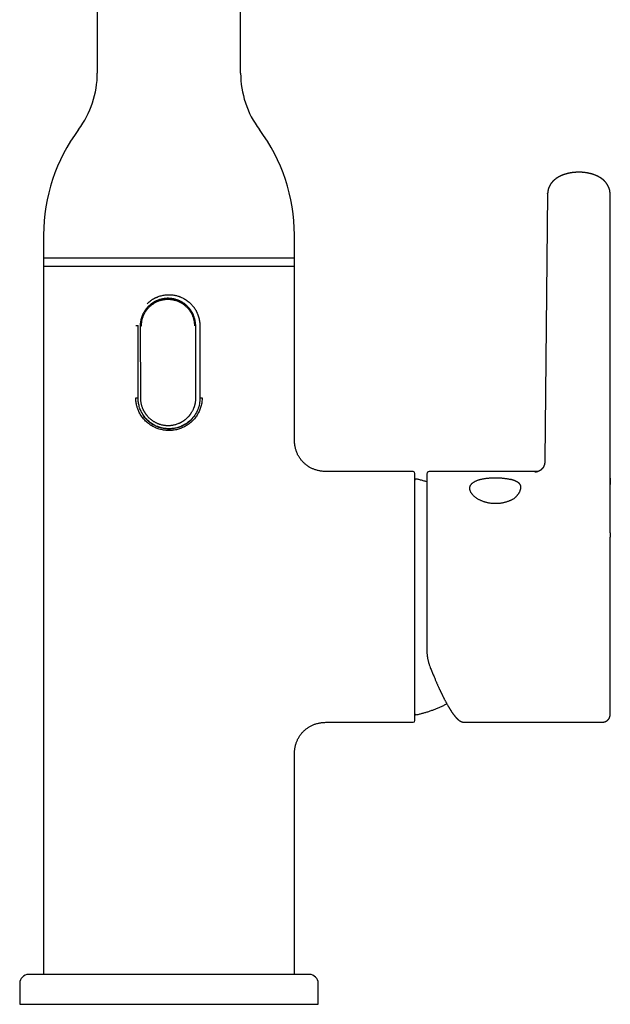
# Model space of a CAD drawing. Header units: millimetres. Extents: x 8 to 990, y 12 to 887.
# Tile 3 of 9: x 379 to 478, y 557 to 722. Entities that reach past the tile are written whole.
import ezdxf

# ---------------------------------------------------------------- set-up
doc = ezdxf.new("R2010")
doc.units = ezdxf.units.MM

msp = doc.modelspace()

# ---------------------------------------------------------------- linework, layer by layer
at = {"color": 7, "linetype": 'Continuous', "lineweight": 30}
for p, q in [((392.01, 837.59), (392.01, 712.64)), ((416.01, 712.64), (416.01, 837.59)), ((467.44, 692.42), (466.98, 647.84)), ((467.44, 692.42), (467.44, 692.45)), ((477.92, 647.84), (477.89, 692.41)), ((383.01, 685.52), (383.01, 680.26)), ((425.01, 680.26), (425.01, 685.52)), ((383.01, 681.62), (383.01, 561.62)), ((425.01, 681.62), (383.01, 681.62)), ((425.01, 651.87), (425.01, 681.62)), ((383.01, 680.26), (404.01, 680.26)), ((404.01, 680.26), (425.01, 680.26)), ((398.45, 670.32), (398.83, 670.32)), ((398.83, 658.22), (398.83, 670.32)), ((399.35, 670.23), (399.19, 670.23)), ((399.19, 670.23), (399.22, 658.23)), ((408.52, 658.26), (408.49, 670.26)), ((409.19, 670.32), (409.19, 658.22)), ((398.45, 658.22), (398.83, 658.22)), ((409.19, 658.22), (409.57, 658.22)), ((425.01, 651.87), (425.01, 651.87)), ((444.91, 645.87), (431, 645.87)), ((431, 645.87), (431, 645.87)), ((445.21, 604.17), (445.21, 645.57)), ((465.83, 645.87), (447.61, 645.87)), ((477.91, 644.37), (477.91, 643.71)), ((477.91, 635.62), (477.91, 634.9)), ((431, 603.87), (444.91, 603.87)), ((431, 603.87), (431, 603.87)), ((453.42, 603.87), (476.41, 603.87)), ((453.42, 603.87), (453.42, 603.87)), ((476.41, 603.87), (476.41, 603.87)), ((425.01, 561.62), (425.01, 597.87)), ((425.01, 597.87), (425.01, 597.87)), ((427.51, 561.62), (380.51, 561.62)), ((379.01, 560.12), (379.01, 556.62)), ((429.01, 556.62), (429.01, 560.12)), ((379.01, 556.62), (429.01, 556.62))]:
    msp.add_line(p, q, dxfattribs=at)
for centre, radius, start, end in [((376.15, 712.64), 15.86, 323.2823, 0), ((431.87, 712.64), 15.86, 180, 216.7177), ((412.51, 685.52), 29.5, 143.2823, 180), ((395.51, 685.52), 29.5, 0, 36.7177), ((444.91, 645.57), 0.3, 0, 90), ((447.61, 645.47), 0.4, 90, 180), ((445.4, 644.42), 0.2, 77.8752, 172.6373), ((444.91, 604.17), 0.3, 270, 0), ((445.4, 605.32), 0.2, 185.7158, 282.1248), ((380.51, 560.12), 1.5, 90, 180), ((427.51, 560.12), 1.5, 0, 90)]:
    msp.add_arc(centre, radius, start, end, dxfattribs=at)
for points, knots in [([(477.89, 692.41), (477.89, 692.43), (477.89, 692.46), (477.89, 692.51), (477.89, 692.54), (477.89, 692.57), (477.89, 692.6), (477.88, 692.65), (477.87, 692.73), (477.86, 692.84), (477.84, 692.94), (477.82, 693.05), (477.79, 693.17), (477.76, 693.27), (477.73, 693.35), (477.7, 693.43), (477.66, 693.51), (477.63, 693.58), (477.6, 693.65), (477.57, 693.7), (477.55, 693.76), (477.52, 693.81), (477.49, 693.86), (477.46, 693.9), (477.44, 693.94), (477.41, 693.98), (477.39, 694.02), (477.36, 694.06), (477.34, 694.1), (477.31, 694.13), (477.29, 694.17), (477.26, 694.2), (477.24, 694.23), (477.22, 694.26), (477.19, 694.29), (477.16, 694.32), (477.14, 694.35), (477.12, 694.38), (477.09, 694.4), (477.06, 694.44), (477.03, 694.47), (476.99, 694.51), (476.96, 694.54), (476.93, 694.57), (476.89, 694.61), (476.85, 694.65), (476.81, 694.68), (476.78, 694.72), (476.74, 694.75), (476.72, 694.77), (476.69, 694.79), (476.67, 694.8), (476.65, 694.82), (476.62, 694.84), (476.59, 694.87), (476.56, 694.89), (476.53, 694.91), (476.5, 694.93), (476.48, 694.95), (476.44, 694.98), (476.4, 695.01), (476.34, 695.05), (476.29, 695.08), (476.24, 695.11), (476.17, 695.16), (476.08, 695.21), (475.96, 695.28), (475.84, 695.34), (475.71, 695.4), (475.58, 695.46), (475.45, 695.52), (475.33, 695.56), (475.24, 695.59), (475.16, 695.62), (475.08, 695.65), (474.99, 695.68), (474.91, 695.7), (474.83, 695.73), (474.76, 695.74), (474.71, 695.76), (474.66, 695.77), (474.62, 695.78), (474.57, 695.79), (474.5, 695.81), (474.41, 695.83), (474.32, 695.85), (474.23, 695.87), (474.13, 695.89), (474.03, 695.91), (473.92, 695.92), (473.81, 695.94), (473.7, 695.96), (473.59, 695.97), (473.5, 695.98), (473.42, 695.99), (473.34, 695.99), (473.28, 696), (473.22, 696), (473.16, 696.01), (473.09, 696.01), (473.01, 696.01), (472.92, 696.02), (472.82, 696.02), (472.72, 696.02), (472.61, 696.02), (472.52, 696.02), (472.43, 696.02), (472.35, 696.01), (472.29, 696.01), (472.24, 696.01), (472.2, 696.01), (472.17, 696.01), (472.13, 696), (472.08, 696), (472.02, 695.99), (471.93, 695.99), (471.84, 695.98), (471.74, 695.97), (471.62, 695.95), (471.49, 695.94), (471.35, 695.92), (471.22, 695.89), (471.1, 695.87), (470.99, 695.85), (470.89, 695.83), (470.8, 695.8), (470.71, 695.78), (470.6, 695.75), (470.49, 695.72), (470.37, 695.69), (470.26, 695.65), (470.15, 695.61), (470.05, 695.58), (469.95, 695.54), (469.86, 695.51), (469.77, 695.47), (469.69, 695.43), (469.6, 695.39), (469.52, 695.35), (469.44, 695.31), (469.35, 695.27), (469.27, 695.22), (469.19, 695.18), (469.11, 695.13), (469.04, 695.08), (468.97, 695.04), (468.91, 694.99), (468.83, 694.94), (468.77, 694.89), (468.71, 694.84), (468.66, 694.8), (468.61, 694.76), (468.56, 694.72), (468.5, 694.67), (468.45, 694.63), (468.42, 694.59), (468.39, 694.57), (468.37, 694.55), (468.36, 694.53), (468.34, 694.51), (468.32, 694.49), (468.29, 694.47), (468.26, 694.43), (468.23, 694.4), (468.21, 694.37), (468.18, 694.34), (468.15, 694.3), (468.12, 694.27), (468.09, 694.23), (468.06, 694.19), (468.04, 694.16), (468.01, 694.13), (467.99, 694.09), (467.96, 694.05), (467.93, 694.01), (467.91, 693.97), (467.89, 693.94), (467.87, 693.91), (467.85, 693.87), (467.82, 693.83), (467.79, 693.78), (467.77, 693.73), (467.74, 693.67), (467.71, 693.62), (467.68, 693.56), (467.66, 693.49), (467.63, 693.43), (467.6, 693.35), (467.57, 693.26), (467.54, 693.16), (467.52, 693.07), (467.5, 692.97), (467.47, 692.85), (467.46, 692.74), (467.45, 692.65), (467.45, 692.62), (467.45, 692.59), (467.44, 692.56), (467.44, 692.51), (467.44, 692.47), (467.44, 692.45)], [0, 0, 0, 0, 0.004317, 0.007642, 0.009968, 0.011761, 0.01359, 0.015454, 0.023927, 0.031062, 0.038401, 0.047231, 0.055962, 0.064384, 0.070244, 0.076807, 0.083257, 0.08889, 0.094026, 0.099143, 0.102886, 0.107274, 0.111772, 0.115905, 0.119301, 0.122567, 0.126117, 0.129298, 0.132876, 0.136601, 0.139631, 0.14218, 0.14475, 0.147913, 0.151498, 0.154778, 0.157478, 0.159874, 0.162134, 0.164993, 0.169879, 0.173707, 0.176655, 0.179667, 0.183814, 0.188493, 0.191793, 0.195988, 0.199484, 0.202029, 0.203958, 0.206008, 0.208204, 0.210907, 0.213561, 0.21668, 0.219707, 0.222016, 0.223811, 0.22608, 0.232198, 0.237135, 0.241325, 0.245464, 0.24968, 0.259243, 0.269065, 0.279119, 0.28905, 0.299876, 0.310083, 0.319652, 0.325745, 0.331416, 0.336959, 0.343347, 0.350651, 0.355859, 0.360565, 0.364526, 0.367745, 0.370374, 0.373438, 0.378728, 0.384949, 0.391353, 0.397896, 0.404577, 0.411395, 0.418351, 0.426161, 0.433869, 0.44087, 0.447142, 0.45269, 0.457517, 0.461624, 0.465194, 0.469159, 0.473649, 0.478684, 0.484589, 0.491372, 0.499035, 0.505146, 0.511673, 0.517662, 0.522748, 0.526929, 0.530154, 0.532506, 0.534136, 0.536232, 0.539669, 0.544131, 0.54962, 0.556135, 0.562968, 0.569612, 0.579414, 0.588771, 0.597679, 0.606119, 0.613834, 0.620743, 0.626854, 0.633227, 0.640606, 0.648717, 0.65715, 0.665862, 0.67393, 0.681215, 0.68838, 0.695849, 0.702392, 0.709599, 0.715752, 0.722197, 0.729327, 0.735275, 0.742936, 0.749219, 0.756441, 0.762825, 0.768161, 0.77476, 0.78075, 0.788419, 0.793107, 0.797476, 0.803105, 0.807645, 0.81236, 0.819234, 0.822128, 0.824503, 0.826508, 0.828352, 0.830037, 0.831902, 0.834464, 0.838589, 0.842023, 0.844913, 0.847599, 0.850982, 0.855054, 0.858764, 0.862018, 0.864848, 0.867782, 0.871131, 0.874961, 0.878934, 0.882164, 0.885026, 0.88778, 0.890516, 0.894044, 0.898409, 0.902926, 0.907163, 0.912222, 0.917043, 0.92203, 0.926975, 0.932438, 0.940076, 0.947925, 0.955246, 0.961909, 0.968509, 0.983763, 0.985731, 0.987589, 0.989416, 0.991996, 0.995526, 1, 1, 1, 1]), ([(408.49, 670.26), (408.49, 670.33), (408.49, 670.47), (408.47, 670.7), (408.44, 670.92), (408.41, 671.14), (408.36, 671.37), (408.29, 671.59), (408.22, 671.82), (408.15, 671.99), (408.1, 672.12), (408.06, 672.2), (408.02, 672.28), (407.98, 672.36), (407.94, 672.45), (407.89, 672.53), (407.85, 672.6), (407.81, 672.67), (407.77, 672.73), (407.73, 672.8), (407.69, 672.85), (407.65, 672.91), (407.59, 672.99), (407.52, 673.08), (407.44, 673.19), (407.35, 673.3), (407.24, 673.42), (407.12, 673.54), (406.99, 673.67), (406.85, 673.79), (406.72, 673.9), (406.59, 674), (406.46, 674.09), (406.33, 674.17), (406.2, 674.26), (406.05, 674.34), (405.9, 674.42), (405.75, 674.48), (405.64, 674.53), (405.57, 674.56), (405.52, 674.58), (405.48, 674.6), (405.43, 674.61), (405.39, 674.63), (405.34, 674.64), (405.23, 674.68), (405.06, 674.73), (404.83, 674.79), (404.6, 674.83), (404.35, 674.87), (404.09, 674.89), (403.83, 674.9), (403.58, 674.89), (403.33, 674.87), (403.07, 674.83), (402.82, 674.78), (402.56, 674.72), (402.3, 674.63), (402.11, 674.56), (401.97, 674.5), (401.89, 674.46), (401.81, 674.43), (401.72, 674.38), (401.64, 674.34), (401.56, 674.3), (401.49, 674.26), (401.42, 674.21), (401.35, 674.17), (401.29, 674.13), (401.23, 674.09), (401.17, 674.05), (401.09, 673.99), (400.99, 673.92), (400.89, 673.84), (400.78, 673.74), (400.66, 673.64), (400.55, 673.53), (400.44, 673.42), (400.35, 673.32), (400.27, 673.22), (400.19, 673.13), (400.13, 673.05), (400.08, 672.98), (400.04, 672.92), (400, 672.86), (399.95, 672.8), (399.89, 672.69), (399.8, 672.54), (399.7, 672.36), (399.62, 672.19), (399.55, 672.04), (399.5, 671.9), (399.46, 671.79), (399.42, 671.68), (399.38, 671.57), (399.35, 671.45), (399.32, 671.34), (399.3, 671.23), (399.27, 671.08), (399.24, 670.89), (399.21, 670.67), (399.19, 670.45), (399.19, 670.3), (399.19, 670.23)], [0, 0, 0, 0, 0.01484, 0.029903, 0.045191, 0.060705, 0.076447, 0.092419, 0.10862, 0.125053, 0.130971, 0.137028, 0.143224, 0.149559, 0.156033, 0.162646, 0.16794, 0.17332, 0.178785, 0.184337, 0.188933, 0.192552, 0.199754, 0.207906, 0.217008, 0.227059, 0.23806, 0.25001, 0.262841, 0.275177, 0.287019, 0.298367, 0.309222, 0.319581, 0.329447, 0.342206, 0.354031, 0.364923, 0.374881, 0.378182, 0.381474, 0.384758, 0.388032, 0.391298, 0.394556, 0.397804, 0.415513, 0.431102, 0.446484, 0.464525, 0.482275, 0.499736, 0.516764, 0.534063, 0.551636, 0.569485, 0.587612, 0.606018, 0.624705, 0.630639, 0.636714, 0.642928, 0.649283, 0.655777, 0.662413, 0.667724, 0.673123, 0.678608, 0.684179, 0.688926, 0.69281, 0.700356, 0.708685, 0.717797, 0.727693, 0.738371, 0.749832, 0.76008, 0.769633, 0.77849, 0.786652, 0.794118, 0.799495, 0.804444, 0.808963, 0.813678, 0.820399, 0.834947, 0.848869, 0.862165, 0.874835, 0.883089, 0.891285, 0.899423, 0.907504, 0.915526, 0.923491, 0.931398, 0.939248, 0.954775, 0.970075, 0.98515, 1, 1, 1, 1]), ([(408.33, 670.26), (408.33, 670.33), (408.33, 670.48), (408.31, 670.7), (408.29, 670.91), (408.25, 671.13), (408.2, 671.34), (408.14, 671.56), (408.07, 671.76), (407.98, 671.98), (407.88, 672.2), (407.76, 672.42), (407.64, 672.63), (407.49, 672.84), (407.34, 673.04), (407.18, 673.23), (407, 673.41), (406.82, 673.58), (406.63, 673.74), (406.43, 673.89), (406.22, 674.02), (406, 674.15), (405.78, 674.26), (405.55, 674.36), (405.31, 674.45), (405.08, 674.52), (404.83, 674.59), (404.58, 674.63), (404.33, 674.67), (404.08, 674.69), (403.83, 674.7), (403.58, 674.69), (403.33, 674.67), (403.08, 674.63), (402.84, 674.58), (402.59, 674.52), (402.35, 674.45), (402.12, 674.36), (401.89, 674.25), (401.66, 674.14), (401.45, 674.01), (401.24, 673.87), (401.04, 673.73), (400.85, 673.56), (400.66, 673.39), (400.49, 673.21), (400.33, 673.02), (400.18, 672.82), (400.04, 672.62), (399.91, 672.4), (399.79, 672.18), (399.69, 671.96), (399.61, 671.74), (399.54, 671.54), (399.48, 671.33), (399.43, 671.11), (399.4, 670.89), (399.37, 670.67), (399.35, 670.45), (399.35, 670.31), (399.35, 670.23)], [0, 0, 0, 0, 0.015614, 0.031197, 0.046789, 0.062431, 0.078073, 0.093697, 0.109344, 0.125054, 0.142831, 0.160599, 0.178414, 0.196305, 0.214173, 0.232052, 0.249998, 0.267767, 0.285569, 0.303459, 0.321435, 0.339306, 0.357096, 0.374861, 0.39263, 0.41042, 0.428283, 0.446251, 0.464139, 0.481943, 0.499718, 0.517691, 0.535534, 0.5533, 0.571044, 0.588823, 0.606692, 0.624706, 0.642724, 0.660604, 0.6784, 0.696165, 0.713956, 0.731828, 0.749835, 0.7677, 0.785501, 0.803294, 0.821193, 0.839101, 0.856963, 0.874837, 0.890449, 0.906001, 0.921534, 0.937085, 0.952847, 0.968558, 0.984262, 1, 1, 1, 1]), ([(400.34, 673.99), (400.43, 674.06), (400.58, 674.22), (400.83, 674.42), (401.08, 674.6), (401.27, 674.72), (401.42, 674.81), (401.51, 674.86), (401.6, 674.91), (401.69, 674.95), (401.77, 675), (401.86, 675.04), (401.94, 675.07), (402.11, 675.14), (402.36, 675.24), (402.71, 675.34), (403.04, 675.42), (403.37, 675.47), (403.69, 675.5), (404.01, 675.5), (404.33, 675.5), (404.65, 675.47), (404.96, 675.42), (405.26, 675.35), (405.47, 675.29), (405.62, 675.24), (405.69, 675.22), (405.77, 675.19), (405.84, 675.16), (405.92, 675.14), (406.06, 675.08), (406.26, 674.99), (406.52, 674.85), (406.8, 674.69), (407.09, 674.49), (407.39, 674.25), (407.62, 674.04), (407.8, 673.85), (407.92, 673.72), (408.03, 673.59), (408.13, 673.46), (408.21, 673.35), (408.3, 673.22), (408.38, 673.1), (408.46, 672.96), (408.54, 672.83), (408.61, 672.7), (408.67, 672.57), (408.73, 672.44), (408.82, 672.24), (408.92, 671.97), (409.02, 671.63), (409.1, 671.29), (409.15, 670.96), (409.18, 670.64), (409.18, 670.43), (409.19, 670.32)], [0, 0, 0, 0, 0.0278205, 0.0542033, 0.079149, 0.102658, 0.1115016, 0.1201236, 0.1285241, 0.136703, 0.1446604, 0.1523965, 0.1599113, 0.1672049, 0.1971931, 0.2262693, 0.2544399, 0.2817119, 0.3080931, 0.3335921, 0.3590565, 0.3854181, 0.4126857, 0.4362975, 0.4605582, 0.4670209, 0.4735283, 0.4800808, 0.4866782, 0.4933206, 0.5000082, 0.5227144, 0.5474412, 0.5741902, 0.6029628, 0.63376, 0.6665824, 0.6823487, 0.6971728, 0.7110547, 0.7239943, 0.7359918, 0.7470472, 0.7604667, 0.7733685, 0.7859384, 0.7981768, 0.8100838, 0.8216596, 0.8329044, 0.8630511, 0.892269, 0.920565, 0.9479465, 0.9744218, 1, 1, 1, 1]), ([(409.57, 658.22), (409.56, 658.1), (409.56, 657.86), (409.52, 657.5), (409.46, 657.14), (409.37, 656.79), (409.26, 656.44), (409.13, 656.1), (408.98, 655.78), (408.81, 655.46), (408.62, 655.16), (408.4, 654.87), (408.17, 654.59), (407.92, 654.33), (407.66, 654.09), (407.38, 653.86), (407.08, 653.65), (406.77, 653.47), (406.45, 653.3), (406.12, 653.15), (405.78, 653.03), (405.43, 652.93), (405.08, 652.84), (404.72, 652.78), (404.36, 652.75), (404, 652.74), (403.64, 652.75), (403.28, 652.79), (402.92, 652.85), (402.57, 652.93), (402.22, 653.03), (401.86, 653.17), (401.49, 653.34), (401.11, 653.54), (400.75, 653.78), (400.4, 654.04), (400.1, 654.31), (399.84, 654.59), (399.61, 654.86), (399.4, 655.16), (399.21, 655.46), (399.03, 655.78), (398.89, 656.08), (398.78, 656.36), (398.69, 656.61), (398.62, 656.87), (398.55, 657.17), (398.49, 657.5), (398.45, 657.86), (398.45, 658.1), (398.45, 658.22)], [0, 0, 0, 0, 0.020824, 0.0417, 0.062735, 0.08345, 0.104213, 0.125116, 0.1459, 0.166674, 0.187528, 0.208453, 0.229302, 0.250166, 0.270974, 0.291855, 0.312896, 0.333744, 0.35459, 0.375517, 0.396411, 0.417208, 0.437991, 0.458905, 0.479653, 0.500322, 0.520974, 0.541728, 0.562673, 0.583446, 0.604246, 0.625156, 0.650215, 0.675175, 0.700254, 0.725218, 0.750015, 0.770726, 0.791465, 0.812322, 0.833156, 0.853925, 0.874718, 0.890448, 0.90608, 0.921653, 0.937207, 0.95829, 0.979186, 1, 1, 1, 1]), ([(407.67, 654.56), (407.59, 654.48), (407.43, 654.33), (407.18, 654.12), (406.93, 653.95), (406.74, 653.82), (406.6, 653.74), (406.5, 653.68), (406.41, 653.64), (406.33, 653.59), (406.24, 653.55), (406.15, 653.51), (406.07, 653.47), (405.9, 653.4), (405.65, 653.3), (405.31, 653.2), (404.97, 653.13), (404.64, 653.08), (404.32, 653.05), (404, 653.04), (403.69, 653.05), (403.36, 653.08), (403.05, 653.13), (402.75, 653.19), (402.54, 653.25), (402.39, 653.3), (402.32, 653.32), (402.24, 653.35), (402.17, 653.38), (402.09, 653.41), (401.96, 653.46), (401.76, 653.55), (401.49, 653.69), (401.21, 653.86), (400.92, 654.06), (400.63, 654.29), (400.39, 654.51), (400.21, 654.69), (400.09, 654.83), (399.98, 654.96), (399.89, 655.08), (399.8, 655.2), (399.72, 655.32), (399.63, 655.45), (399.55, 655.58), (399.47, 655.71), (399.4, 655.84), (399.34, 655.97), (399.28, 656.1), (399.19, 656.3), (399.09, 656.57), (398.99, 656.91), (398.91, 657.25), (398.86, 657.58), (398.83, 657.9), (398.83, 658.12), (398.83, 658.22)], [0, 0, 0, 0, 0.027818, 0.054197, 0.079138, 0.102641, 0.111482, 0.120101, 0.128499, 0.136675, 0.144629, 0.152361, 0.159872, 0.167223, 0.197204, 0.226273, 0.254434, 0.281696, 0.308067, 0.333592, 0.359057, 0.385418, 0.412686, 0.436297, 0.460558, 0.467021, 0.473528, 0.480081, 0.486678, 0.493321, 0.500008, 0.522714, 0.547441, 0.57419, 0.602963, 0.63376, 0.666582, 0.682349, 0.697173, 0.711055, 0.723994, 0.735992, 0.747047, 0.760467, 0.773368, 0.785938, 0.798177, 0.810084, 0.82166, 0.832904, 0.863051, 0.892269, 0.920565, 0.947946, 0.974422, 1, 1, 1, 1]), ([(399.22, 658.23), (399.23, 658.16), (399.23, 658.01), (399.24, 657.79), (399.27, 657.57), (399.31, 657.35), (399.36, 657.12), (399.42, 656.9), (399.5, 656.67), (399.56, 656.5), (399.62, 656.37), (399.66, 656.29), (399.69, 656.21), (399.74, 656.12), (399.78, 656.04), (399.82, 655.96), (399.86, 655.89), (399.91, 655.82), (399.95, 655.75), (399.99, 655.69), (400.03, 655.63), (400.07, 655.57), (400.12, 655.5), (400.19, 655.4), (400.28, 655.3), (400.37, 655.19), (400.48, 655.07), (400.6, 654.94), (400.73, 654.82), (400.86, 654.7), (401, 654.59), (401.13, 654.49), (401.26, 654.4), (401.38, 654.32), (401.52, 654.23), (401.67, 654.15), (401.82, 654.07), (401.96, 654), (402.07, 653.96), (402.15, 653.93), (402.19, 653.91), (402.24, 653.89), (402.28, 653.88), (402.33, 653.86), (402.37, 653.84), (402.48, 653.81), (402.65, 653.75), (402.88, 653.7), (403.12, 653.65), (403.37, 653.62), (403.63, 653.6), (403.88, 653.59), (404.13, 653.6), (404.39, 653.62), (404.64, 653.66), (404.9, 653.71), (405.16, 653.77), (405.41, 653.85), (405.61, 653.93), (405.75, 653.99), (405.83, 654.02), (405.91, 654.06), (405.99, 654.1), (406.08, 654.15), (406.15, 654.19), (406.23, 654.23), (406.29, 654.27), (406.36, 654.31), (406.43, 654.36), (406.48, 654.4), (406.55, 654.44), (406.63, 654.5), (406.72, 654.57), (406.83, 654.65), (406.94, 654.74), (407.05, 654.85), (407.17, 654.96), (407.27, 655.07), (407.37, 655.17), (407.45, 655.27), (407.52, 655.36), (407.59, 655.44), (407.64, 655.51), (407.68, 655.57), (407.72, 655.63), (407.76, 655.69), (407.83, 655.8), (407.92, 655.94), (408.01, 656.12), (408.1, 656.3), (408.17, 656.45), (408.22, 656.58), (408.26, 656.7), (408.3, 656.81), (408.33, 656.92), (408.36, 657.03), (408.39, 657.15), (408.42, 657.26), (408.45, 657.41), (408.48, 657.59), (408.51, 657.82), (408.52, 658.04), (408.52, 658.18), (408.52, 658.26)], [0, 0, 0, 0, 0.0148395, 0.0299026, 0.0451907, 0.0607051, 0.0764474, 0.0924186, 0.1086202, 0.1250533, 0.1309712, 0.137028, 0.143224, 0.1495589, 0.156033, 0.1626463, 0.1679401, 0.1733198, 0.1787855, 0.1843371, 0.188933, 0.1925517, 0.1997543, 0.2079065, 0.2170082, 0.2270594, 0.2380601, 0.2500103, 0.2628408, 0.2751772, 0.2870194, 0.2983675, 0.3092215, 0.3195815, 0.3294474, 0.3422061, 0.3540311, 0.3649226, 0.3748807, 0.3781818, 0.3814741, 0.3847576, 0.3880323, 0.3912983, 0.3945555, 0.397804, 0.4155125, 0.4311022, 0.4464838, 0.4645248, 0.4822748, 0.4997359, 0.5167638, 0.5340633, 0.5516365, 0.5694854, 0.5876119, 0.6060179, 0.6247051, 0.6306393, 0.6367136, 0.642928, 0.6492826, 0.6557775, 0.6624126, 0.6677243, 0.6731227, 0.6786077, 0.6841794, 0.6889262, 0.6928101, 0.7003562, 0.7086853, 0.7177975, 0.7276926, 0.7383708, 0.7498319, 0.7600805, 0.7696333, 0.7784905, 0.7866519, 0.7941175, 0.7994954, 0.8044437, 0.8089625, 0.8136776, 0.820399, 0.8349473, 0.8488692, 0.8621649, 0.8748349, 0.8830892, 0.8912854, 0.8994234, 0.9075036, 0.9155259, 0.9234906, 0.9313979, 0.9392478, 0.9547752, 0.9700754, 0.9851498, 1, 1, 1, 1]), ([(409.19, 658.17), (409.17, 657.85), (409.13, 657.2), (408.85, 656.24), (408.37, 655.31), (407.7, 654.48), (406.87, 653.81), (405.94, 653.32), (404.97, 653.05), (404.01, 652.96), (403.04, 653.05), (402.07, 653.32), (401.14, 653.8), (400.32, 654.48), (399.75, 655.15), (399.52, 655.61), (399.45, 655.75)], [0, 0, 0, 0, 0.068977, 0.142085, 0.218233, 0.295997, 0.37376, 0.449908, 0.523017, 0.591993, 0.66097, 0.734078, 0.810226, 0.88799, 0.965754, 1, 1, 1, 1]), ([(426.61, 647.33), (426.58, 647.36), (426.48, 647.45), (426.34, 647.61), (426.18, 647.8), (426.02, 648), (425.88, 648.21), (425.75, 648.42), (425.62, 648.64), (425.51, 648.86), (425.42, 649.09), (425.33, 649.32), (425.25, 649.56), (425.18, 649.82), (425.13, 650.08), (425.08, 650.35), (425.05, 650.62), (425.03, 650.91), (425.01, 651.23), (425.01, 651.56), (425.01, 651.77), (425.01, 651.87)], [0, 0, 0, 0, 0.02688, 0.077886, 0.128838, 0.179688, 0.230393, 0.280915, 0.331221, 0.381286, 0.431095, 0.480638, 0.529914, 0.584794, 0.639365, 0.693651, 0.747682, 0.801488, 0.871662, 0.941591, 1, 1, 1, 1]), ([(426.61, 647.33), (426.67, 647.28), (426.79, 647.16), (426.99, 647), (427.21, 646.83), (427.38, 646.72), (427.47, 646.66), (427.49, 646.66)], [0, 0, 0, 0, 0.205813, 0.451857, 0.701757, 0.95079, 1, 1, 1, 1]), ([(431, 645.87), (430.89, 645.87), (430.67, 645.87), (430.34, 645.88), (430.01, 645.89), (429.7, 645.92), (429.41, 645.96), (429.15, 646.01), (428.89, 646.06), (428.64, 646.13), (428.4, 646.21), (428.17, 646.3), (427.94, 646.41), (427.72, 646.52), (427.57, 646.6), (427.49, 646.65), (427.49, 646.65)], [0, 0, 0, 0, 0.090614, 0.181415, 0.2725277, 0.3640474, 0.4363009, 0.5088996, 0.5818797, 0.6552711, 0.7223663, 0.789825, 0.8576438, 0.9258086, 0.9942941, 1, 1, 1, 1]), ([(466.97, 647.87), (466.97, 647.84), (466.97, 647.79), (466.97, 647.72), (466.97, 647.66), (466.97, 647.61), (466.97, 647.58), (466.97, 647.55), (466.97, 647.54), (466.97, 647.52), (466.96, 647.49), (466.96, 647.45), (466.96, 647.41), (466.95, 647.36), (466.95, 647.32), (466.94, 647.28), (466.93, 647.23), (466.93, 647.19), (466.92, 647.16), (466.91, 647.12), (466.9, 647.08), (466.89, 647.04), (466.89, 647.01), (466.87, 646.97), (466.86, 646.93), (466.85, 646.88), (466.83, 646.84), (466.81, 646.79), (466.79, 646.75), (466.77, 646.71), (466.75, 646.67), (466.74, 646.63), (466.72, 646.61), (466.71, 646.59), (466.7, 646.57), (466.69, 646.55), (466.68, 646.54), (466.67, 646.52), (466.66, 646.5), (466.65, 646.49), (466.64, 646.48), (466.63, 646.46), (466.62, 646.45), (466.61, 646.44), (466.6, 646.43), (466.6, 646.42), (466.59, 646.41), (466.58, 646.4), (466.57, 646.39), (466.57, 646.39), (466.56, 646.38), (466.55, 646.36), (466.54, 646.35), (466.53, 646.34), (466.52, 646.34), (466.52, 646.33), (466.51, 646.32), (466.5, 646.31), (466.49, 646.3), (466.49, 646.3), (466.48, 646.29), (466.47, 646.28), (466.46, 646.27), (466.46, 646.27), (466.45, 646.26), (466.44, 646.25), (466.43, 646.24), (466.42, 646.24), (466.42, 646.23), (466.41, 646.23), (466.41, 646.22), (466.4, 646.21), (466.39, 646.2), (466.37, 646.19), (466.36, 646.18), (466.35, 646.17), (466.33, 646.16), (466.32, 646.15), (466.3, 646.14), (466.29, 646.12), (466.27, 646.11), (466.26, 646.1), (466.25, 646.09), (466.23, 646.08), (466.22, 646.07), (466.2, 646.06), (466.19, 646.05), (466.17, 646.05), (466.17, 646.04), (466.16, 646.04), (466.15, 646.03), (466.15, 646.03), (466.14, 646.02), (466.13, 646.02), (466.11, 646.01), (466.1, 646), (466.09, 646), (466.09, 645.99), (466.08, 645.99), (466.07, 645.99), (466.06, 645.98), (466.06, 645.98), (466.04, 645.97), (466.03, 645.96), (466.02, 645.96), (466.01, 645.95), (466, 645.95), (465.99, 645.94), (465.98, 645.94), (465.97, 645.94), (465.96, 645.93), (465.95, 645.93), (465.94, 645.92), (465.93, 645.92), (465.92, 645.91), (465.91, 645.91), (465.9, 645.9), (465.89, 645.9), (465.88, 645.89), (465.87, 645.89), (465.86, 645.88), (465.84, 645.88), (465.82, 645.87), (465.81, 645.86), (465.79, 645.86), (465.79, 645.86), (465.79, 645.86), (465.79, 645.86), (465.79, 645.86), (465.79, 645.85), (465.78, 645.85), (465.78, 645.85), (465.79, 645.85), (465.79, 645.86), (465.79, 645.86), (465.79, 645.86), (465.8, 645.86), (465.8, 645.86), (465.79, 645.86), (465.78, 645.85), (465.75, 645.85), (465.73, 645.84), (465.7, 645.83), (465.67, 645.82), (465.64, 645.82), (465.61, 645.81), (465.59, 645.8), (465.56, 645.8), (465.53, 645.79), (465.51, 645.79), (465.48, 645.78), (465.46, 645.78), (465.44, 645.77), (465.42, 645.77), (465.4, 645.76), (465.38, 645.76), (465.37, 645.76), (465.35, 645.76), (465.34, 645.75), (465.33, 645.75), (465.32, 645.75), (465.31, 645.75), (465.3, 645.75), (465.3, 645.75), (465.29, 645.75), (465.29, 645.75), (465.29, 645.75), (465.28, 645.75), (465.28, 645.75), (465.28, 645.75), (465.28, 645.75)], [0, 0, 0, 0, 0.010511, 0.019784, 0.027651, 0.033982, 0.038688, 0.041708, 0.044443, 0.047653, 0.051347, 0.060599, 0.068118, 0.077253, 0.085784, 0.095068, 0.106356, 0.11493, 0.122592, 0.132356, 0.143133, 0.150846, 0.161204, 0.17161, 0.180657, 0.195647, 0.210649, 0.223596, 0.238463, 0.253879, 0.268435, 0.284559, 0.290724, 0.298962, 0.30672, 0.31451, 0.322725, 0.330121, 0.33558, 0.341284, 0.347564, 0.354748, 0.360665, 0.364544, 0.367873, 0.372258, 0.3772, 0.381545, 0.385244, 0.389812, 0.3952, 0.401214, 0.406539, 0.411696, 0.416086, 0.419617, 0.423822, 0.429535, 0.434116, 0.437642, 0.440958, 0.445154, 0.449873, 0.454804, 0.458355, 0.462873, 0.467392, 0.471671, 0.474992, 0.477568, 0.480899, 0.485276, 0.490476, 0.498428, 0.504687, 0.511762, 0.519076, 0.525803, 0.533662, 0.541048, 0.547548, 0.554493, 0.560729, 0.566544, 0.572392, 0.579869, 0.588492, 0.591871, 0.594387, 0.596609, 0.599429, 0.602855, 0.606646, 0.6115, 0.615031, 0.619441, 0.623039, 0.626776, 0.629907, 0.632425, 0.634674, 0.637748, 0.642526, 0.648008, 0.652766, 0.656728, 0.660234, 0.663617, 0.666888, 0.670625, 0.675189, 0.679823, 0.68339, 0.686417, 0.690654, 0.696176, 0.701615, 0.706324, 0.711491, 0.71607, 0.720447, 0.729438, 0.738674, 0.747893, 0.753967, 0.760902, 0.768608, 0.775911, 0.782369, 0.788211, 0.794546, 0.800095, 0.805264, 0.81064, 0.817112, 0.822724, 0.827673, 0.83186, 0.835906, 0.840313, 0.846408, 0.851898, 0.858963, 0.865474, 0.870888, 0.878005, 0.884515, 0.889841, 0.897602, 0.904159, 0.90901, 0.916096, 0.923583, 0.928983, 0.934386, 0.940703, 0.945191, 0.949759, 0.955473, 0.961515, 0.96579, 0.969125, 0.97336, 0.97875, 0.983132, 0.986543, 0.9898, 0.993525, 0.999517, 1, 1, 1, 1]), ([(477.91, 643.06), (477.91, 643.06), (477.91, 643.06), (477.91, 643.06), (477.91, 643.07), (477.91, 643.08), (477.91, 643.09), (477.91, 643.1), (477.91, 643.12), (477.91, 643.15), (477.91, 643.19), (477.91, 643.22), (477.91, 643.25), (477.91, 643.3), (477.91, 643.34), (477.91, 643.38), (477.91, 643.41), (477.91, 643.46), (477.91, 643.51), (477.9, 643.56), (477.9, 643.6), (477.9, 643.65), (477.9, 643.69), (477.9, 643.75), (477.9, 643.81), (477.9, 643.88), (477.9, 643.95), (477.9, 644.02), (477.9, 644.07), (477.9, 644.12), (477.9, 644.16), (477.9, 644.21), (477.9, 644.27), (477.89, 644.34), (477.89, 644.4), (477.89, 644.46), (477.89, 644.51), (477.89, 644.56), (477.89, 644.62), (477.89, 644.68), (477.89, 644.74), (477.89, 644.8), (477.89, 644.88), (477.89, 644.97), (477.89, 645.1), (477.89, 645.24), (477.89, 645.39), (477.9, 645.56), (477.9, 645.72), (477.9, 645.88), (477.9, 646.01), (477.9, 646.13), (477.9, 646.24), (477.9, 646.34), (477.91, 646.47), (477.91, 646.61), (477.91, 646.78), (477.91, 646.94), (477.91, 647.08), (477.91, 647.2), (477.91, 647.31), (477.91, 647.41), (477.91, 647.52), (477.91, 647.62), (477.91, 647.73), (477.91, 647.8), (477.91, 647.84)], [0, 0, 0, 0, 0.0054711, 0.0170981, 0.0287511, 0.0407524, 0.0530467, 0.0656311, 0.0791727, 0.091878, 0.1046104, 0.1137937, 0.1236276, 0.1371537, 0.1503414, 0.1610823, 0.1708208, 0.1842808, 0.1985167, 0.211307, 0.2227983, 0.233307, 0.2445796, 0.2570222, 0.2720855, 0.2882262, 0.3042096, 0.3183884, 0.3305707, 0.3387984, 0.3476921, 0.3578666, 0.3695749, 0.382933, 0.3970859, 0.4082913, 0.4167261, 0.4263085, 0.4376866, 0.449415, 0.4611334, 0.4724078, 0.4819152, 0.5014577, 0.5244661, 0.550113, 0.5773464, 0.6061883, 0.6364589, 0.6655687, 0.6869693, 0.707083, 0.7258817, 0.7436101, 0.7622825, 0.7887824, 0.8176082, 0.8487618, 0.8699037, 0.8901014, 0.9093487, 0.9276409, 0.9449742, 0.9618611, 0.9801493, 1, 1, 1, 1]), ([(447.21, 645.47), (447.21, 645.47), (447.21, 645.47), (447.21, 645.46), (447.21, 645.43), (447.21, 645.4), (447.21, 645.37), (447.21, 645.34), (447.21, 645.31), (447.21, 645.27), (447.21, 645.24), (447.21, 645.18), (447.21, 645.09), (447.21, 644.97), (447.21, 644.83), (447.21, 644.69), (447.21, 644.57), (447.21, 644.45), (447.21, 644.33), (447.21, 644.21), (447.21, 644.06), (447.21, 643.89), (447.21, 643.68), (447.21, 643.45), (447.21, 643.22), (447.21, 642.97), (447.21, 642.71), (447.21, 642.42), (447.21, 642.12), (447.21, 641.81), (447.21, 641.52), (447.21, 641.26), (447.21, 641.04), (447.21, 640.82), (447.21, 640.59), (447.21, 640.33), (447.21, 640.03), (447.21, 639.71), (447.21, 639.38), (447.21, 639.1), (447.21, 638.87), (447.21, 638.69), (447.21, 638.5), (447.21, 638.32), (447.21, 638.13), (447.21, 637.84), (447.21, 637.46), (447.21, 636.96), (447.21, 636.46), (447.21, 635.98), (447.21, 635.53), (447.21, 635.11), (447.21, 634.68), (447.21, 634.21), (447.21, 633.71), (447.21, 633.18), (447.21, 632.63), (447.21, 632.08), (447.21, 631.53), (447.21, 630.99), (447.21, 630.48), (447.21, 629.99), (447.21, 629.5), (447.21, 629.01), (447.21, 628.52), (447.21, 628.03), (447.21, 627.54), (447.21, 627.05), (447.21, 626.56), (447.21, 626.07), (447.21, 625.59), (447.21, 625.1), (447.21, 624.69), (447.21, 624.36), (447.21, 624.11), (447.21, 623.85), (447.21, 623.6), (447.21, 623.34), (447.21, 622.98), (447.21, 622.49), (447.21, 621.9), (447.21, 621.31), (447.21, 620.8), (447.21, 620.36), (447.21, 620), (447.21, 619.63), (447.21, 619.28), (447.21, 618.88), (447.21, 618.43), (447.21, 617.93), (447.21, 617.43), (447.21, 616.94), (447.21, 616.45), (447.21, 616.13), (447.21, 615.97)], [0, 0, 0, 0, 0.009238, 0.020931, 0.032617, 0.044303, 0.050427, 0.056554, 0.062685, 0.06882, 0.07496, 0.081108, 0.095486, 0.109838, 0.124178, 0.138516, 0.147534, 0.156559, 0.165595, 0.17454, 0.183113, 0.195853, 0.208581, 0.221305, 0.234033, 0.246775, 0.259537, 0.273174, 0.28679, 0.300395, 0.313999, 0.322554, 0.331116, 0.339687, 0.348369, 0.357407, 0.36869, 0.379962, 0.391227, 0.402493, 0.408397, 0.414303, 0.420212, 0.426125, 0.432044, 0.437968, 0.452887, 0.467776, 0.482652, 0.497525, 0.50922, 0.520928, 0.532657, 0.544601, 0.558801, 0.572983, 0.587159, 0.60134, 0.61554, 0.629768, 0.641934, 0.654079, 0.666211, 0.678335, 0.690461, 0.702378, 0.71431, 0.726264, 0.737995, 0.7497, 0.761393, 0.773079, 0.784766, 0.79089, 0.797017, 0.803147, 0.809282, 0.815423, 0.82157, 0.835948, 0.850301, 0.86464, 0.878979, 0.887997, 0.897022, 0.906057, 0.915003, 0.923577, 0.936318, 0.949047, 0.961771, 0.974498, 0.987239, 1, 1, 1, 1]), ([(447.21, 644.15), (447.2, 644.16), (447.1, 644.19), (446.9, 644.25), (446.61, 644.33), (446.31, 644.41), (446.02, 644.48), (445.75, 644.55), (445.56, 644.59), (445.46, 644.62), (445.45, 644.62)], [0, 0, 0, 0, 0.007885, 0.174938, 0.342507, 0.510656, 0.679459, 0.831325, 0.983147, 1, 1, 1, 1]), ([(454.41, 643.06), (454.41, 643.1), (454.41, 643.18), (454.43, 643.29), (454.46, 643.4), (454.51, 643.51), (454.56, 643.62), (454.63, 643.72), (454.71, 643.81), (454.81, 643.91), (454.91, 644), (455.03, 644.08), (455.16, 644.16), (455.29, 644.24), (455.44, 644.31), (455.6, 644.37), (455.77, 644.44), (455.94, 644.49), (456.13, 644.55), (456.32, 644.59), (456.52, 644.64), (456.72, 644.68), (456.94, 644.71), (457.16, 644.74), (457.38, 644.77), (457.6, 644.79), (457.83, 644.81), (458.07, 644.82), (458.3, 644.83), (458.54, 644.84), (458.77, 644.84), (459.01, 644.83), (459.25, 644.83), (459.48, 644.81), (459.71, 644.8), (459.94, 644.78), (460.17, 644.75), (460.39, 644.72), (460.6, 644.69), (460.81, 644.65), (461.01, 644.61), (461.14, 644.58), (461.21, 644.56)], [0, 0, 0, 0, 0.024976, 0.049892, 0.07482, 0.099834, 0.125006, 0.149918, 0.174794, 0.199707, 0.22473, 0.249935, 0.274972, 0.299906, 0.32481, 0.349757, 0.37482, 0.400036, 0.425056, 0.449953, 0.474805, 0.499685, 0.524969, 0.550025, 0.574929, 0.599761, 0.624599, 0.64968, 0.67464, 0.699561, 0.724521, 0.749602, 0.774464, 0.799309, 0.82422, 0.849276, 0.874556, 0.899604, 0.924595, 0.949605, 0.974715, 1, 1, 1, 1]), ([(462.95, 643.24), (462.95, 643.28), (462.95, 643.36), (462.93, 643.48), (462.89, 643.59), (462.84, 643.69), (462.77, 643.79), (462.69, 643.88), (462.6, 643.97), (462.5, 644.04), (462.4, 644.11), (462.3, 644.17), (462.19, 644.22), (462.07, 644.28), (461.96, 644.32), (461.85, 644.37), (461.74, 644.4), (461.64, 644.44), (461.53, 644.47), (461.42, 644.51), (461.32, 644.54), (461.25, 644.56), (461.21, 644.56)], [0, 0, 0, 0, 0.061992, 0.123966, 0.186287, 0.249295, 0.312531, 0.375316, 0.437856, 0.500305, 0.551746, 0.602539, 0.652699, 0.702216, 0.751064, 0.789781, 0.827461, 0.864098, 0.899682, 0.934202, 0.967647, 1, 1, 1, 1]), ([(477.89, 644.74), (477.89, 644.74), (477.9, 644.69), (477.91, 644.61), (477.91, 644.49), (477.91, 644.41), (477.91, 644.37)], [0, 0, 0, 0, 0.051135, 0.368418, 0.684797, 1, 1, 1, 1]), ([(477.91, 635.61), (477.91, 635.65), (477.91, 635.71), (477.91, 635.81), (477.91, 635.89), (477.91, 635.96), (477.91, 636.01), (477.91, 636.05), (477.91, 636.08), (477.91, 636.11), (477.91, 636.14), (477.91, 636.19), (477.91, 636.24), (477.91, 636.28), (477.91, 636.33), (477.91, 636.37), (477.91, 636.42), (477.91, 636.47), (477.91, 636.53), (477.91, 636.6), (477.91, 636.65), (477.91, 636.7), (477.91, 636.76), (477.91, 636.84), (477.91, 636.91), (477.91, 636.99), (477.91, 637.15), (477.91, 637.31), (477.92, 637.48), (477.92, 637.58), (477.92, 637.67), (477.92, 637.76), (477.92, 637.83), (477.92, 637.9), (477.92, 637.97), (477.92, 638.05), (477.92, 638.13), (477.92, 638.2), (477.92, 638.27), (477.92, 638.33), (477.92, 638.39), (477.92, 638.45), (477.92, 638.52), (477.92, 638.59), (477.92, 638.65), (477.92, 638.71), (477.92, 638.76), (477.92, 638.82), (477.92, 638.89), (477.92, 638.96), (477.92, 639.03), (477.92, 639.09), (477.93, 639.16), (477.93, 639.21), (477.93, 639.27), (477.93, 639.33), (477.93, 639.38), (477.93, 639.45), (477.93, 639.53), (477.93, 639.62), (477.93, 639.71), (477.93, 639.78), (477.93, 639.84), (477.93, 639.89), (477.93, 639.93), (477.93, 639.99), (477.93, 640.04), (477.93, 640.08), (477.93, 640.14), (477.93, 640.22), (477.93, 640.32), (477.93, 640.43), (477.93, 640.54), (477.93, 640.65), (477.94, 640.75), (477.94, 640.83), (477.94, 640.9), (477.94, 640.97), (477.94, 641.03), (477.94, 641.08), (477.94, 641.13), (477.94, 641.18), (477.94, 641.22), (477.94, 641.26), (477.94, 641.31), (477.94, 641.36), (477.94, 641.42), (477.94, 641.48), (477.94, 641.54), (477.94, 641.6), (477.94, 641.65), (477.93, 641.7), (477.93, 641.75), (477.93, 641.79), (477.93, 641.82), (477.93, 641.85), (477.93, 641.89), (477.93, 641.93), (477.93, 641.98), (477.93, 642.03), (477.93, 642.08), (477.93, 642.14), (477.93, 642.18), (477.93, 642.24), (477.93, 642.3), (477.93, 642.37), (477.93, 642.42), (477.93, 642.47), (477.93, 642.5), (477.93, 642.53), (477.93, 642.56), (477.93, 642.57), (477.93, 642.59), (477.93, 642.6), (477.93, 642.61), (477.93, 642.63), (477.92, 642.65), (477.92, 642.66), (477.92, 642.68), (477.92, 642.69), (477.92, 642.71), (477.92, 642.73), (477.92, 642.75), (477.92, 642.77), (477.92, 642.78), (477.92, 642.8), (477.92, 642.82), (477.92, 642.83), (477.92, 642.84), (477.92, 642.85), (477.92, 642.86), (477.92, 642.88), (477.92, 642.89), (477.92, 642.91), (477.92, 642.92), (477.92, 642.94), (477.92, 642.95), (477.92, 642.96), (477.92, 642.97), (477.92, 642.98), (477.92, 643), (477.92, 643.02), (477.92, 643.04), (477.92, 643.05), (477.92, 643.07), (477.92, 643.08), (477.92, 643.09), (477.92, 643.1), (477.92, 643.11), (477.92, 643.13), (477.92, 643.15), (477.92, 643.16), (477.92, 643.18), (477.92, 643.19), (477.92, 643.2), (477.92, 643.21), (477.92, 643.23), (477.92, 643.24), (477.92, 643.26), (477.92, 643.28), (477.91, 643.3), (477.91, 643.32), (477.91, 643.34), (477.91, 643.36), (477.91, 643.37), (477.91, 643.39), (477.91, 643.41), (477.91, 643.43), (477.91, 643.45), (477.91, 643.48), (477.91, 643.49), (477.91, 643.51), (477.91, 643.52), (477.91, 643.53), (477.91, 643.53), (477.91, 643.54), (477.91, 643.55), (477.91, 643.56), (477.91, 643.57), (477.91, 643.59), (477.91, 643.61), (477.91, 643.62), (477.91, 643.63), (477.91, 643.64), (477.91, 643.65), (477.91, 643.66), (477.91, 643.67), (477.91, 643.68), (477.91, 643.69), (477.91, 643.7), (477.91, 643.71), (477.91, 643.71)], [0, 0, 0, 0, 0.008459, 0.015895, 0.022326, 0.027768, 0.031359, 0.034355, 0.036762, 0.038746, 0.042062, 0.046072, 0.050466, 0.054438, 0.057964, 0.062012, 0.065782, 0.070641, 0.076505, 0.081799, 0.086386, 0.090337, 0.095964, 0.102327, 0.10893, 0.11574, 0.12261, 0.150204, 0.159127, 0.16766, 0.175479, 0.183308, 0.189447, 0.195414, 0.201471, 0.208616, 0.215459, 0.221968, 0.22742, 0.232598, 0.23785, 0.243378, 0.249961, 0.256514, 0.261664, 0.266185, 0.270862, 0.276211, 0.282009, 0.287965, 0.294027, 0.300196, 0.305742, 0.31073, 0.315574, 0.32047, 0.32543, 0.330457, 0.338131, 0.345971, 0.35399, 0.362392, 0.366221, 0.369914, 0.374188, 0.379188, 0.383842, 0.387778, 0.391084, 0.398973, 0.410168, 0.418845, 0.429718, 0.440655, 0.449771, 0.456453, 0.462706, 0.469296, 0.476008, 0.479934, 0.484031, 0.488478, 0.492723, 0.496264, 0.500568, 0.505405, 0.510776, 0.516676, 0.522754, 0.527812, 0.532933, 0.537029, 0.541456, 0.545402, 0.548739, 0.551616, 0.554875, 0.558651, 0.562818, 0.568989, 0.574419, 0.579666, 0.584978, 0.590602, 0.598601, 0.607227, 0.616051, 0.620933, 0.625879, 0.630571, 0.634474, 0.637573, 0.639244, 0.641424, 0.644317, 0.647921, 0.651429, 0.654335, 0.657606, 0.66054, 0.663898, 0.667688, 0.671884, 0.676449, 0.681394, 0.685488, 0.689199, 0.692363, 0.694972, 0.697225, 0.699919, 0.70319, 0.707046, 0.711188, 0.714908, 0.718065, 0.720651, 0.723094, 0.726141, 0.729816, 0.734128, 0.739678, 0.744331, 0.748064, 0.7512, 0.754464, 0.757823, 0.761388, 0.765523, 0.770304, 0.775828, 0.781129, 0.785819, 0.789885, 0.793314, 0.796378, 0.799863, 0.806261, 0.813496, 0.820018, 0.825775, 0.831374, 0.836884, 0.842544, 0.848484, 0.854827, 0.861532, 0.86868, 0.876279, 0.883862, 0.889273, 0.894186, 0.898591, 0.902482, 0.905924, 0.90929, 0.912881, 0.916702, 0.920755, 0.925047, 0.929676, 0.933199, 0.937478, 0.942523, 0.948343, 0.954946, 0.96234, 0.970533, 0.979535, 0.989354, 1, 1, 1, 1]), ([(461.21, 641.03), (461.14, 641.01), (461.02, 640.95), (460.81, 640.87), (460.61, 640.79), (460.39, 640.73), (460.17, 640.67), (459.95, 640.62), (459.72, 640.58), (459.49, 640.54), (459.25, 640.52), (459.02, 640.5), (458.78, 640.49), (458.54, 640.5), (458.31, 640.51), (458.07, 640.53), (457.84, 640.55), (457.61, 640.59), (457.38, 640.64), (457.16, 640.69), (456.94, 640.75), (456.73, 640.82), (456.52, 640.9), (456.32, 640.98), (456.13, 641.07), (455.95, 641.16), (455.77, 641.26), (455.6, 641.37), (455.44, 641.48), (455.3, 641.59), (455.16, 641.71), (455.03, 641.82), (454.91, 641.95), (454.81, 642.07), (454.72, 642.19), (454.63, 642.32), (454.56, 642.44), (454.51, 642.57), (454.46, 642.69), (454.43, 642.82), (454.41, 642.94), (454.41, 643.02), (454.41, 643.06)], [0, 0, 0, 0, 0.025076, 0.050039, 0.074964, 0.099928, 0.125007, 0.14997, 0.174859, 0.199758, 0.224745, 0.2499, 0.274884, 0.299781, 0.324671, 0.349636, 0.374757, 0.399822, 0.424766, 0.449667, 0.474605, 0.499658, 0.524784, 0.549769, 0.574686, 0.599612, 0.624621, 0.6497, 0.67467, 0.699604, 0.724574, 0.749652, 0.774595, 0.799487, 0.824402, 0.849411, 0.874587, 0.899724, 0.924759, 0.949766, 0.974822, 1, 1, 1, 1]), ([(461.21, 641.03), (461.26, 641.06), (461.36, 641.11), (461.51, 641.19), (461.66, 641.28), (461.81, 641.38), (461.93, 641.48), (462.03, 641.56), (462.11, 641.63), (462.18, 641.7), (462.25, 641.77), (462.32, 641.84), (462.38, 641.91), (462.44, 641.99), (462.51, 642.08), (462.59, 642.19), (462.66, 642.31), (462.73, 642.43), (462.79, 642.56), (462.84, 642.69), (462.89, 642.82), (462.93, 642.97), (462.95, 643.11), (462.95, 643.19), (462.95, 643.24)], [0, 0, 0, 0, 0.04596, 0.094018, 0.144093, 0.196144, 0.250155, 0.280484, 0.311089, 0.341962, 0.373094, 0.404478, 0.436112, 0.467998, 0.500142, 0.550032, 0.599877, 0.649753, 0.699759, 0.750016, 0.812858, 0.875245, 0.937507, 1, 1, 1, 1]), ([(477.91, 605.37), (477.91, 605.37), (477.91, 605.37), (477.91, 605.39), (477.91, 605.43), (477.91, 605.48), (477.91, 605.55), (477.91, 605.64), (477.91, 605.74), (477.91, 605.87), (477.91, 606.01), (477.91, 606.18), (477.91, 606.35), (477.91, 606.54), (477.91, 606.74), (477.91, 606.96), (477.91, 607.19), (477.91, 607.44), (477.91, 607.71), (477.91, 608.01), (477.91, 608.31), (477.91, 608.64), (477.91, 608.98), (477.91, 609.32), (477.91, 609.68), (477.91, 610.04), (477.91, 610.41), (477.91, 610.8), (477.91, 611.21), (477.91, 611.63), (477.91, 612.08), (477.91, 612.54), (477.91, 613.01), (477.91, 613.49), (477.91, 613.97), (477.91, 614.45), (477.91, 614.93), (477.91, 615.42), (477.91, 615.92), (477.91, 616.44), (477.91, 616.97), (477.91, 617.53), (477.91, 618.08), (477.91, 618.65), (477.91, 619.22), (477.91, 619.79), (477.91, 620.35), (477.91, 620.9), (477.91, 621.45), (477.91, 622.01), (477.91, 622.58), (477.91, 623.16), (477.91, 623.76), (477.91, 624.36), (477.91, 624.96), (477.91, 625.56), (477.91, 626.15), (477.91, 626.72), (477.91, 627.29), (477.91, 627.85), (477.91, 628.4), (477.91, 628.97), (477.91, 629.54), (477.91, 630.12), (477.91, 630.69), (477.91, 631.26), (477.91, 631.83), (477.91, 632.37), (477.91, 632.9), (477.91, 633.41), (477.91, 633.92), (477.91, 634.42), (477.91, 634.74), (477.91, 634.9)], [0, 0, 0, 0, 0.009177, 0.022892, 0.036605, 0.050327, 0.064071, 0.078682, 0.093254, 0.1078, 0.122334, 0.136871, 0.151426, 0.165139, 0.178848, 0.192563, 0.206297, 0.220059, 0.234667, 0.249236, 0.263782, 0.278317, 0.292856, 0.307403, 0.32111, 0.334816, 0.348533, 0.362274, 0.376048, 0.390636, 0.405195, 0.419739, 0.434282, 0.448837, 0.463421, 0.477155, 0.490872, 0.504583, 0.5183, 0.532036, 0.546602, 0.561149, 0.575691, 0.590242, 0.604814, 0.619428, 0.633184, 0.64691, 0.660617, 0.674317, 0.688021, 0.702569, 0.717107, 0.731649, 0.746207, 0.760797, 0.775409, 0.789153, 0.802874, 0.816584, 0.830292, 0.844012, 0.858568, 0.873109, 0.887651, 0.902206, 0.916789, 0.93138, 0.945108, 0.958823, 0.972536, 0.986257, 1, 1, 1, 1]), ([(447.21, 615.96), (447.21, 615.9), (447.21, 615.77), (447.22, 615.59), (447.23, 615.4), (447.24, 615.21), (447.26, 615.01), (447.29, 614.81), (447.32, 614.62), (447.36, 614.42), (447.41, 614.2), (447.46, 613.97), (447.53, 613.74), (447.61, 613.49), (447.67, 613.33), (447.7, 613.25)], [0, 0, 0, 0, 0.064653, 0.128716, 0.195499, 0.265453, 0.337865, 0.40916, 0.478889, 0.547093, 0.632175, 0.719686, 0.809833, 0.903069, 1, 1, 1, 1]), ([(447.7, 613.25), (447.75, 613.13), (447.84, 612.9), (447.98, 612.56), (448.11, 612.24), (448.23, 611.94), (448.35, 611.65), (448.46, 611.37), (448.57, 611.12), (448.67, 610.89), (448.76, 610.67), (448.85, 610.47), (448.93, 610.28), (449.01, 610.1), (449.09, 609.93), (449.16, 609.77), (449.23, 609.62), (449.29, 609.48), (449.35, 609.35), (449.41, 609.23), (449.46, 609.11), (449.51, 609.01), (449.56, 608.91), (449.6, 608.82), (449.64, 608.74), (449.68, 608.66), (449.73, 608.56), (449.78, 608.45), (449.84, 608.33), (449.91, 608.2), (449.98, 608.05), (450.05, 607.9), (450.13, 607.75), (450.21, 607.59), (450.29, 607.45), (450.36, 607.31), (450.44, 607.18), (450.51, 607.05), (450.58, 606.91), (450.66, 606.77), (450.74, 606.63), (450.81, 606.51), (450.87, 606.41), (450.92, 606.33), (450.97, 606.25), (451.01, 606.18), (451.04, 606.13), (451.06, 606.09), (451.09, 606.05), (451.11, 606.02), (451.13, 605.98), (451.15, 605.96), (451.16, 605.94), (451.17, 605.92), (451.18, 605.9), (451.2, 605.87), (451.23, 605.83), (451.26, 605.79), (451.29, 605.74), (451.32, 605.69), (451.36, 605.62), (451.41, 605.55), (451.47, 605.48), (451.52, 605.39), (451.58, 605.31), (451.65, 605.22), (451.71, 605.14), (451.77, 605.06), (451.82, 604.99), (451.87, 604.93), (451.92, 604.87), (451.96, 604.82), (452, 604.77), (452.04, 604.73), (452.07, 604.7), (452.1, 604.66), (452.14, 604.63), (452.17, 604.59), (452.2, 604.56), (452.24, 604.52), (452.27, 604.49), (452.3, 604.46), (452.33, 604.43), (452.36, 604.4), (452.39, 604.37), (452.42, 604.35), (452.45, 604.32), (452.48, 604.29), (452.51, 604.27), (452.54, 604.24), (452.57, 604.22), (452.59, 604.2), (452.61, 604.19), (452.63, 604.18), (452.64, 604.17), (452.65, 604.16), (452.66, 604.15), (452.67, 604.15), (452.69, 604.13), (452.71, 604.12), (452.73, 604.11), (452.75, 604.09), (452.77, 604.08), (452.79, 604.07), (452.81, 604.06), (452.83, 604.05), (452.85, 604.04), (452.87, 604.03), (452.89, 604.01), (452.91, 604), (452.94, 603.99), (452.97, 603.98), (453, 603.96), (453.04, 603.95), (453.08, 603.93), (453.13, 603.92), (453.18, 603.9), (453.23, 603.89), (453.26, 603.89), (453.28, 603.88), (453.29, 603.88), (453.3, 603.88), (453.32, 603.88), (453.34, 603.88), (453.37, 603.87), (453.39, 603.87), (453.41, 603.87), (453.42, 603.87)], [0, 0, 0, 0, 0.0214576, 0.0421872, 0.0621885, 0.0814614, 0.1000055, 0.117821, 0.1349077, 0.1499306, 0.1643414, 0.1781405, 0.1913281, 0.2039044, 0.2158699, 0.2275156, 0.2385187, 0.2488796, 0.2585988, 0.2676766, 0.2761136, 0.2839101, 0.291747, 0.2988099, 0.3050993, 0.3112239, 0.3178663, 0.3270905, 0.3371572, 0.3480657, 0.3598154, 0.3724056, 0.3858359, 0.4001049, 0.4118775, 0.4241644, 0.4368344, 0.4491468, 0.460985, 0.4757711, 0.4897456, 0.5029095, 0.512251, 0.5211373, 0.5295566, 0.5374764, 0.5421981, 0.5467219, 0.5510479, 0.5551763, 0.5589963, 0.5619192, 0.5640499, 0.5657553, 0.5677942, 0.5717183, 0.5765223, 0.5815547, 0.5872878, 0.5937212, 0.6008542, 0.6101227, 0.6201327, 0.6308837, 0.6423746, 0.6546047, 0.6675731, 0.6787917, 0.6891569, 0.6986856, 0.7076146, 0.715986, 0.7238099, 0.7315069, 0.7376223, 0.7437974, 0.7500953, 0.7566596, 0.7634958, 0.7703746, 0.7768201, 0.7835869, 0.7898233, 0.7957727, 0.8014716, 0.8070103, 0.8128874, 0.8193086, 0.8262498, 0.8336896, 0.8380736, 0.8425317, 0.8464929, 0.849848, 0.852059, 0.8538977, 0.8558168, 0.8581678, 0.8615299, 0.8655042, 0.8700891, 0.8746969, 0.8788501, 0.8825488, 0.8865029, 0.8898242, 0.8932923, 0.8971342, 0.9013497, 0.9058436, 0.9104857, 0.9171094, 0.9239333, 0.9302641, 0.9359391, 0.9479681, 0.9595662, 0.9655505, 0.972345, 0.9741719, 0.9763267, 0.9790104, 0.9822229, 0.9859639, 0.9902334, 0.9950311, 1, 1, 1, 1]), ([(445.45, 605.13), (445.51, 605.14), (445.66, 605.17), (445.9, 605.23), (446.17, 605.29), (446.44, 605.37), (446.71, 605.44), (446.98, 605.52), (447.25, 605.6), (447.52, 605.69), (447.78, 605.78), (448.05, 605.87), (448.32, 605.97), (448.59, 606.07), (448.85, 606.18), (449.11, 606.29), (449.38, 606.4), (449.64, 606.52), (449.9, 606.64), (450.16, 606.77), (450.37, 606.88), (450.5, 606.95), (450.55, 606.97)], [0, 0, 0, 0, 0.033803, 0.084786, 0.135964, 0.187319, 0.238835, 0.2905, 0.342299, 0.394223, 0.446262, 0.498407, 0.550649, 0.602983, 0.655401, 0.707898, 0.760468, 0.813105, 0.865807, 0.918567, 0.971383, 1, 1, 1, 1]), ([(476.41, 603.87), (476.47, 603.87), (476.57, 603.87), (476.72, 603.88), (476.85, 603.9), (476.97, 603.93), (477.08, 603.96), (477.17, 604), (477.24, 604.04), (477.3, 604.07), (477.35, 604.11), (477.4, 604.14), (477.45, 604.18), (477.5, 604.22), (477.55, 604.28), (477.61, 604.34), (477.67, 604.42), (477.72, 604.5), (477.78, 604.6), (477.82, 604.7), (477.86, 604.82), (477.89, 604.95), (477.9, 605.09), (477.91, 605.23), (477.91, 605.33), (477.91, 605.37)], [0, 0, 0, 0, 0.065162, 0.125834, 0.181942, 0.233674, 0.281207, 0.317405, 0.350354, 0.379957, 0.406146, 0.42898, 0.453002, 0.480665, 0.51198, 0.54685, 0.585207, 0.626984, 0.672076, 0.720325, 0.771511, 0.825375, 0.88218, 0.94215, 1, 1, 1, 1]), ([(427.49, 603.09), (427.49, 603.09), (427.57, 603.14), (427.72, 603.23), (427.94, 603.34), (428.17, 603.44), (428.4, 603.53), (428.64, 603.61), (428.9, 603.68), (429.16, 603.74), (429.43, 603.79), (429.69, 603.82), (429.99, 603.85), (430.31, 603.87), (430.66, 603.87), (430.89, 603.87), (431, 603.87)], [0, 0, 0, 0, 0.005706, 0.074191, 0.142356, 0.210175, 0.277633, 0.344729, 0.41945, 0.493746, 0.567647, 0.641194, 0.714426, 0.809923, 0.905068, 1, 1, 1, 1]), ([(425.01, 597.87), (425.01, 597.96), (425.01, 598.17), (425.01, 598.48), (425.02, 598.81), (425.05, 599.12), (425.08, 599.41), (425.13, 599.67), (425.18, 599.93), (425.25, 600.18), (425.33, 600.42), (425.42, 600.65), (425.51, 600.88), (425.62, 601.1), (425.75, 601.32), (425.88, 601.54), (426.02, 601.74), (426.18, 601.94), (426.34, 602.14), (426.48, 602.29), (426.58, 602.38), (426.61, 602.41)], [0, 0, 0, 0, 0.055233, 0.12197, 0.188924, 0.256167, 0.309248, 0.362577, 0.416181, 0.470084, 0.519361, 0.568904, 0.618713, 0.668779, 0.719085, 0.769606, 0.820312, 0.871162, 0.922114, 0.97312, 1, 1, 1, 1]), ([(426.61, 602.41), (426.67, 602.47), (426.79, 602.58), (426.99, 602.75), (427.21, 602.91), (427.38, 603.02), (427.47, 603.08), (427.49, 603.09)], [0, 0, 0, 0, 0.205813, 0.451857, 0.701757, 0.95079, 1, 1, 1, 1])]:
    msp.add_open_spline(points, degree=3, knots=knots, dxfattribs=at)

doc.saveas('drawing.dxf')
